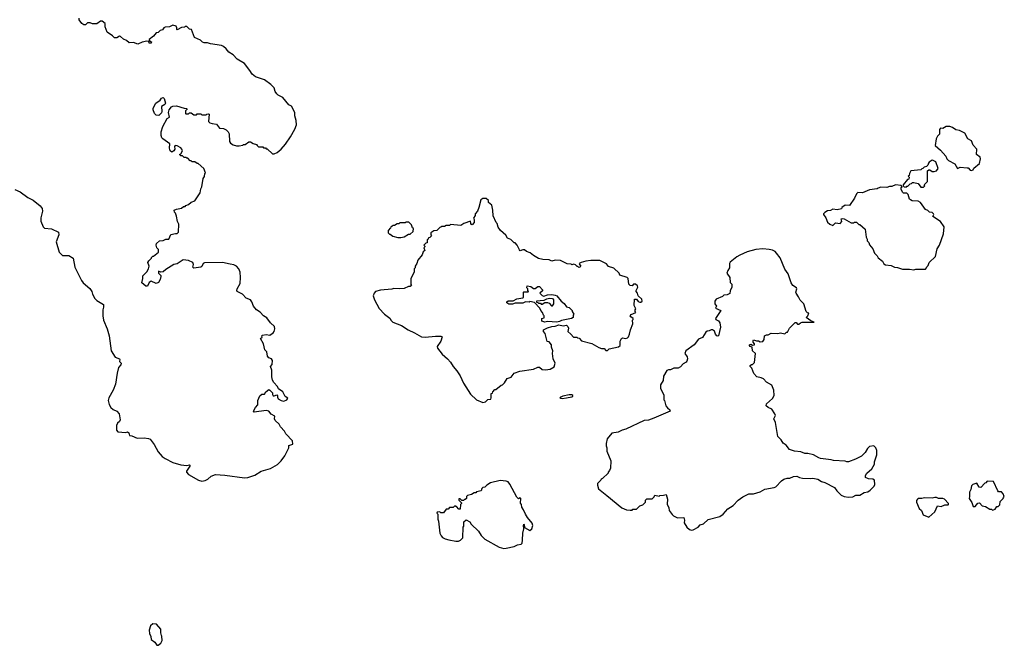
# Model space of a CAD drawing. Extents: x 2386897 to 2565480, y 579156 to 761880.
# Tile 183 of 191: x 2516850 to 2528130, y 718082 to 725248. Entities that reach past the tile are written whole.
import ezdxf

# ---------------------------------------------------------------- set-up
doc = ezdxf.new("R2010")
doc.units = 0

msp = doc.modelspace()

# ---------------------------------------------------------------- linework, layer by layer
at = {"layer": '0CON10XD'}
for points in [[(2516794, 723304), (2516856, 723276), (2516945, 723212), (2517005, 723182), (2517086, 723116), (2517107, 723087), (2517112, 723055), (2517091, 722979), (2517091, 722941), (2517118, 722875), (2517135, 722858), (2517215, 722852), (2517293, 722813), (2517297, 722785), (2517269, 722705), (2517303, 722585), (2517340, 722545), (2517415, 722546), (2517461, 722515), (2517483, 722415), (2517559, 722259), (2517578, 722235), (2517655, 722168), (2517677, 722135), (2517683, 722105), (2517712, 722055), (2517735, 722032), (2517810, 721985), (2517812, 721955), (2517802, 721925), (2517802, 721855), (2517812, 721805), (2517852, 721705), (2517877, 721625), (2517900, 721455), (2517945, 721382), (2517992, 721365), (2517997, 721355), (2517993, 721333), (2518013, 721313), (2518010, 721295), (2517983, 721265), (2517968, 721198), (2517947, 721073), (2517922, 721005), (2517870, 720915), (2517863, 720885), (2517875, 720840), (2517894, 720804), (2517922, 720782), (2517964, 720764), (2517990, 720735), (2518002, 720665), (2517992, 720645), (2517969, 720625), (2517960, 720600), (2517961, 720545), (2517975, 720526), (2518065, 720521), (2518086, 720526), (2518100, 720515), (2518110, 720485), (2518135, 720482), (2518195, 720453), (2518275, 720457), (2518325, 720452), (2518345, 720442), (2518391, 720381), (2518435, 720298), (2518482, 720245), (2518515, 720220), (2518605, 720177), (2518695, 720148), (2518765, 720142), (2518795, 720150), (2518800, 720145), (2518798, 720135), (2518762, 720075), (2518763, 720065), (2518785, 720038), (2518900, 719975), (2518935, 719963), (2518975, 719971), (2519005, 719986), (2519045, 720019), (2519092, 720038), (2519201, 720029), (2519425, 720001), (2519465, 720002), (2519545, 720029), (2519615, 720076), (2519725, 720107), (2519805, 720153), (2519846, 720194), (2519888, 720252), (2519932, 720345), (2519935, 720370), (2519978, 720385), (2519976, 720425), (2519898, 720505), (2519883, 720533), (2519838, 720585), (2519822, 720615), (2519778, 720655), (2519770, 720675), (2519772, 720705), (2519731, 720731), (2519705, 720762), (2519675, 720770), (2519535, 720752), (2519528, 720765), (2519550, 720805), (2519578, 720835), (2519580, 720885), (2519602, 720938), (2519625, 720960), (2519655, 720960), (2519670, 720985), (2519705, 721010), (2519716, 721006), (2519748, 720975), (2519748, 720955), (2519755, 720940), (2519765, 720938), (2519795, 720952), (2519805, 720940), (2519803, 720925), (2519811, 720905), (2519845, 720887), (2519875, 720880), (2519912, 720895), (2519922, 720912), (2519892, 720932), (2519866, 720986), (2519815, 721020), (2519802, 721045), (2519762, 721092), (2519745, 721120), (2519737, 721157), (2519738, 721235), (2519722, 721275), (2519742, 721298), (2519748, 721345), (2519735, 721363), (2519706, 721376), (2519688, 721395), (2519680, 721445), (2519660, 721465), (2519642, 721535), (2519608, 721595), (2519627, 721613), (2519623, 721625), (2519630, 721635), (2519675, 721640), (2519715, 721633), (2519755, 721660), (2519766, 721675), (2519774, 721705), (2519769, 721735), (2519723, 721774), (2519682, 721832), (2519645, 721856), (2519607, 721897), (2519563, 721925), (2519528, 721968), (2519511, 722015), (2519495, 722040), (2519445, 722059), (2519402, 722105), (2519342, 722135), (2519337, 722147), (2519340, 722165), (2519376, 722225), (2519380, 722295), (2519376, 722356), (2519361, 722395), (2519335, 722426), (2519305, 722440), (2519262, 722448), (2519175, 722466), (2518967, 722463), (2518954, 722456), (2518938, 722422), (2518925, 722412), (2518845, 722403), (2518833, 722415), (2518840, 722445), (2518835, 722468), (2518785, 722490), (2518723, 722497), (2518655, 722450), (2518615, 722443), (2518525, 722386), (2518495, 722358), (2518466, 722356), (2518442, 722368), (2518442, 722345), (2518466, 722316), (2518468, 722305), (2518460, 722270), (2518442, 722238), (2518415, 722227), (2518355, 722252), (2518335, 722238), (2518316, 722194), (2518295, 722194), (2518251, 722235), (2518262, 722285), (2518261, 722315), (2518305, 722360), (2518324, 722395), (2518332, 722425), (2518320, 722465), (2518330, 722485), (2518360, 722515), (2518360, 722525), (2518375, 722540), (2518385, 722540), (2518440, 722585), (2518440, 722615), (2518423, 722633), (2518412, 722665), (2518418, 722685), (2518450, 722715), (2518492, 722718), (2518525, 722732), (2518557, 722733), (2518582, 722788), (2518635, 722800), (2518655, 722800), (2518670, 722815), (2518672, 722905), (2518658, 722938), (2518647, 722997), (2518635, 723030), (2518622, 723045), (2518620, 723065), (2518645, 723078), (2518705, 723090), (2518725, 723110), (2518745, 723110), (2518755, 723120), (2518785, 723130), (2518813, 723157), (2518855, 723172), (2518916, 723265), (2518925, 723310), (2518937, 723335), (2518953, 723427), (2518967, 723453), (2518970, 723485), (2518978, 723495), (2518960, 723545), (2518895, 723600), (2518885, 723600), (2518855, 723620), (2518825, 723620), (2518815, 723630), (2518802, 723632), (2518775, 723660), (2518765, 723660), (2518755, 723670), (2518735, 723670), (2518717, 723687), (2518695, 723690), (2518682, 723702), (2518695, 723710), (2518714, 723745), (2518709, 723765), (2518695, 723781), (2518655, 723804), (2518630, 723805), (2518622, 723795), (2518626, 723764), (2518616, 723744), (2518595, 723732), (2518574, 723744), (2518568, 723775), (2518570, 723825), (2518490, 723885), (2518480, 723895), (2518471, 723921), (2518472, 723965), (2518489, 724025), (2518540, 724115), (2518568, 724132), (2518554, 724186), (2518564, 724215), (2518590, 724250), (2518605, 724258), (2518645, 724262), (2518733, 724233), (2518765, 724230), (2518768, 724222), (2518750, 724205), (2518750, 724175), (2518755, 724170), (2518785, 724170), (2518795, 724180), (2518815, 724180), (2518845, 724160), (2518875, 724160), (2518885, 724170), (2518925, 724170), (2518935, 724160), (2518985, 724160), (2518993, 724167), (2519015, 724170), (2519020, 724165), (2519015, 724080), (2519028, 724068), (2519055, 724060), (2519105, 724052), (2519140, 724005), (2519185, 724000), (2519215, 723988), (2519238, 723965), (2519249, 723939), (2519252, 723852), (2519265, 723833), (2519295, 723813), (2519335, 723802), (2519365, 723802), (2519405, 723810), (2519415, 723820), (2519435, 723820), (2519475, 723848), (2519495, 723848), (2519525, 723830), (2519565, 723820), (2519570, 723805), (2519585, 723790), (2519635, 723790), (2519645, 723780), (2519665, 723780), (2519675, 723770), (2519685, 723770), (2519745, 723712), (2519765, 723712), (2519798, 723725), (2519846, 723764), (2519895, 723823), (2519954, 723905), (2520003, 723995), (2520020, 724045), (2520016, 724095), (2520004, 724145), (2520003, 724185), (2519965, 724258), (2519935, 724272), (2519865, 724358), (2519813, 724383), (2519797, 724397), (2519778, 724425), (2519766, 724466), (2519726, 724506), (2519655, 724558), (2519550, 724595), (2519512, 724625), (2519488, 724665), (2519425, 724748), (2519340, 724795), (2519296, 724846), (2519247, 724877), (2519216, 724916), (2519185, 724942), (2519163, 724953), (2519035, 724970), (2519003, 724983), (2518965, 724982), (2518945, 724992), (2518920, 725015), (2518854, 725044), (2518820, 725135), (2518795, 725140), (2518765, 725170), (2518745, 725170), (2518737, 725163), (2518703, 725157), (2518655, 725130), (2518650, 725135), (2518652, 725155), (2518643, 725173), (2518606, 725186), (2518565, 725168), (2518515, 725161), (2518503, 725155), (2518488, 725132), (2518460, 725125), (2518435, 725102), (2518414, 725096), (2518385, 725058), (2518335, 725020), (2518332, 725012), (2518342, 725002), (2518360, 724995), (2518355, 724980), (2518335, 724980), (2518328, 724998), (2518305, 725002), (2518255, 724991), (2518205, 724966), (2518155, 724987), (2518105, 724982), (2518075, 725010), (2518040, 725025), (2518007, 725057), (2517995, 725058), (2517965, 725040), (2517935, 725040), (2517915, 725062), (2517852, 725105), (2517828, 725165), (2517829, 725205), (2517795, 725232), (2517775, 725230), (2517735, 725200), (2517685, 725200), (2517658, 725212)], [(2517658, 725212), (2517628, 725212), (2517605, 725190), (2517585, 725190), (2517564, 725204), (2517530, 725245), (2517530, 725265)], [(2518445, 724152), (2518415, 724154), (2518394, 724175), (2518379, 724215), (2518380, 724235), (2518410, 724290), (2518461, 724325), (2518475, 724350), (2518495, 724356), (2518504, 724344), (2518520, 724290), (2518512, 724278), (2518475, 724252), (2518480, 724195), (2518475, 724182), (2518445, 724152)], [(2527755, 723522), (2527775, 723530), (2527782, 723548), (2527845, 723600), (2527858, 723655), (2527853, 723673), (2527813, 723703), (2527817, 723765), (2527772, 723812), (2527755, 723860), (2527714, 723884), (2527678, 723948), (2527615, 723980), (2527575, 723988), (2527535, 724013), (2527505, 724023), (2527465, 724026), (2527425, 724000), (2527400, 724005), (2527388, 723992), (2527387, 723935), (2527365, 723912), (2527350, 723885), (2527338, 723805), (2527398, 723755), (2527460, 723685), (2527472, 723655), (2527492, 723635), (2527562, 723595), (2527592, 723542), (2527625, 723558), (2527705, 723552), (2527715, 723550), (2527740, 723525), (2527755, 723522)], [(2527205, 723330), (2527220, 723345), (2527212, 723358), (2527250, 723395), (2527250, 723515), (2527265, 723530), (2527275, 723530), (2527305, 723510), (2527325, 723510), (2527355, 723518), (2527372, 723545), (2527345, 723620), (2527316, 723636), (2527305, 723638), (2527270, 723615), (2527260, 723605), (2527255, 723580), (2527240, 723565), (2527213, 723557), (2527198, 723542), (2527185, 723540), (2527175, 723530), (2527060, 723515), (2527042, 723485), (2527040, 723465), (2527030, 723455), (2527040, 723445), (2527038, 723422), (2527022, 723418), (2526970, 723355), (2526970, 723345), (2526982, 723332), (2527005, 723330), (2527015, 723340), (2527025, 723340), (2527052, 723368), (2527065, 723370), (2527078, 723382), (2527095, 723382), (2527145, 723370), (2527175, 723330), (2527205, 723330)], [(2527095, 722382), (2527115, 722390), (2527228, 722392), (2527240, 722405), (2527242, 722418), (2527258, 722432), (2527270, 722465), (2527340, 722535), (2527362, 722625), (2527388, 722665), (2527432, 722795), (2527442, 722875), (2527400, 722935), (2527310, 722995), (2527322, 723015), (2527320, 723025), (2527305, 723038), (2527272, 723042), (2527253, 723063), (2527228, 723075), (2527170, 723155), (2527145, 723168), (2527075, 723172), (2527054, 723184), (2527044, 723194), (2527030, 723245), (2527015, 723262), (2526975, 723260), (2526963, 723273), (2526950, 723305), (2526950, 723325), (2526960, 723335), (2526947, 723347), (2526885, 723357), (2526843, 723337), (2526815, 723337), (2526785, 723327), (2526715, 723328), (2526685, 723320), (2526675, 723310), (2526585, 723300), (2526506, 723264), (2526453, 723267), (2526438, 723255), (2526412, 723205), (2526355, 723118), (2526305, 723122), (2526270, 723095), (2526265, 723080), (2526215, 723070), (2526165, 723078), (2526137, 723063), (2526103, 723057), (2526075, 723040), (2526060, 723025), (2526060, 723015), (2526085, 722980), (2526105, 722930), (2526130, 722905), (2526165, 722892), (2526195, 722920), (2526250, 722915), (2526268, 722935), (2526262, 722965), (2526275, 722970), (2526295, 722968), (2526375, 722920), (2526405, 722920), (2526415, 722930), (2526435, 722930), (2526465, 722900), (2526475, 722900), (2526537, 722847), (2526548, 722758), (2526560, 722735), (2526560, 722715), (2526577, 722697), (2526585, 722670), (2526622, 722625), (2526642, 722575), (2526673, 722543), (2526685, 722520), (2526733, 722483), (2526751, 722451), (2526768, 722438), (2526832, 722432), (2526873, 722413), (2526905, 722410), (2526965, 722392), (2527045, 722392), (2527095, 722382)], [(2522155, 720862), (2522185, 720870), (2522215, 720898), (2522248, 720902), (2522253, 720915), (2522250, 720965), (2522265, 720970), (2522270, 720985), (2522295, 721010), (2522305, 721010), (2522365, 721060), (2522380, 721065), (2522403, 721087), (2522434, 721136), (2522480, 721155), (2522515, 721198), (2522578, 721222), (2522737, 721243), (2522785, 721268), (2522805, 721268), (2522835, 721242), (2522875, 721237), (2522927, 721243), (2522975, 721270), (2522986, 721315), (2522961, 721365), (2522954, 721425), (2522958, 721455), (2522942, 721495), (2522942, 721525), (2522915, 721558), (2522892, 721562), (2522870, 721655), (2522850, 721675), (2522850, 721695), (2522895, 721720), (2522945, 721734), (2522985, 721736), (2523025, 721754), (2523075, 721740), (2523115, 721748), (2523130, 721735), (2523138, 721715), (2523130, 721675), (2523166, 721646), (2523195, 721610), (2523235, 721610), (2523242, 721602), (2523258, 721598), (2523285, 721570), (2523405, 721538), (2523483, 721493), (2523515, 721480), (2523545, 721480), (2523565, 721460), (2523585, 721460), (2523602, 721478), (2523712, 721502), (2523728, 721515), (2523730, 721565), (2523744, 721596), (2523755, 721602), (2523795, 721597), (2523815, 721602), (2523826, 721614), (2523837, 721645), (2523847, 721695), (2523873, 721765), (2523872, 721805), (2523880, 721815), (2523880, 721825), (2523850, 721845), (2523844, 721856), (2523855, 721872), (2523910, 721895), (2523900, 721905), (2523900, 721925), (2523910, 721935), (2523888, 721975), (2523892, 722045), (2523915, 722048), (2523935, 722020), (2523955, 722012), (2523967, 722013), (2523980, 722025), (2523977, 722047), (2523934, 722084), (2523927, 722117), (2523913, 722133), (2523913, 722147), (2523930, 722185), (2523928, 722198), (2523905, 722220), (2523883, 722217), (2523865, 722200), (2523842, 722202), (2523828, 722218), (2523820, 722285), (2523810, 722295), (2523725, 722320), (2523716, 722346), (2523655, 722402), (2523595, 722422), (2523573, 722453), (2523495, 722490), (2523395, 722490), (2523335, 722482), (2523283, 722467), (2523260, 722455), (2523262, 722442), (2523280, 722425), (2523268, 722412), (2523255, 722410), (2523245, 722420), (2523235, 722420), (2523218, 722438), (2523197, 722447), (2523175, 722440), (2523167, 722447), (2523123, 722453), (2523045, 722489), (2522985, 722492), (2522945, 722482), (2522915, 722498), (2522845, 722502), (2522795, 722513), (2522735, 722548), (2522697, 722577), (2522655, 722592), (2522632, 722612), (2522615, 722612), (2522585, 722600), (2522575, 722610), (2522550, 722665), (2522525, 722690), (2522515, 722690), (2522475, 722730), (2522440, 722745), (2522418, 722778), (2522360, 722835), (2522333, 722873), (2522322, 722912), (2522310, 722925), (2522273, 723003), (2522270, 723065), (2522258, 723125), (2522220, 723155), (2522220, 723175), (2522195, 723200), (2522155, 723200), (2522134, 723185), (2522112, 723095), (2522096, 723054), (2522067, 723025), (2522067, 723005), (2522050, 722975), (2522058, 722958), (2522056, 722925), (2522035, 722898), (2522025, 722900), (2522018, 722915), (2522015, 722940), (2521940, 722915), (2521905, 722892), (2521785, 722900), (2521775, 722890), (2521735, 722890), (2521715, 722880), (2521685, 722880), (2521675, 722870), (2521662, 722868), (2521628, 722832), (2521595, 722830), (2521562, 722808), (2521560, 722785), (2521568, 722772), (2521548, 722752), (2521532, 722748), (2521530, 722735), (2521520, 722725), (2521518, 722692), (2521502, 722688), (2521480, 722665), (2521490, 722655), (2521490, 722645), (2521480, 722635), (2521490, 722605), (2521472, 722588), (2521460, 722555), (2521410, 722495), (2521400, 722455), (2521380, 722425), (2521380, 722405), (2521370, 722395), (2521370, 722355), (2521330, 722285), (2521330, 722215), (2521340, 722205), (2521325, 722190), (2521305, 722190), (2521255, 722170), (2521205, 722164), (2521138, 722168), (2521115, 722160), (2520985, 722151), (2520926, 722134), (2520910, 722115), (2520900, 722085), (2520915, 722040), (2520969, 721939), (2521028, 721875), (2521090, 721830), (2521105, 721803), (2521126, 721785), (2521225, 721744), (2521299, 721695), (2521375, 721662), (2521452, 721615), (2521495, 721613), (2521615, 721624), (2521673, 721623), (2521690, 721615), (2521673, 721565), (2521634, 721505), (2521638, 721485), (2521690, 721415), (2521750, 721365), (2521786, 721325), (2521817, 721275), (2521860, 721225), (2521895, 721168), (2521933, 721085), (2522015, 720958), (2522082, 720892), (2522155, 720862)], [(2521215, 722752), (2521255, 722760), (2521305, 722790), (2521325, 722790), (2521357, 722823), (2521360, 722855), (2521350, 722865), (2521338, 722898), (2521308, 722928), (2521275, 722930), (2521265, 722920), (2521205, 722920), (2521195, 722910), (2521175, 722910), (2521145, 722890), (2521125, 722890), (2521115, 722880), (2521105, 722880), (2521100, 722865), (2521070, 722835), (2521070, 722805), (2521085, 722790), (2521095, 722790), (2521125, 722770), (2521183, 722753), (2521215, 722752)], [(2524545, 719400), (2524565, 719403), (2524622, 719435), (2524645, 719460), (2524685, 719472), (2524736, 719524), (2524871, 719559), (2524908, 719585), (2524962, 719645), (2525022, 719685), (2525082, 719745), (2525135, 719781), (2525205, 719816), (2525255, 719816), (2525335, 719840), (2525385, 719872), (2525495, 719888), (2525513, 719897), (2525576, 719964), (2525604, 719986), (2525644, 719996), (2525674, 719996), (2525715, 720017), (2525755, 720018), (2525784, 720004), (2525817, 719997), (2525905, 719993), (2525935, 719998), (2525994, 719984), (2526035, 719958), (2526075, 719948), (2526185, 719888), (2526211, 719851), (2526261, 719801), (2526295, 719788), (2526345, 719780), (2526395, 719782), (2526428, 719802), (2526475, 719802), (2526525, 719832), (2526565, 719838), (2526595, 719858), (2526640, 719905), (2526647, 719925), (2526642, 719972), (2526624, 719984), (2526575, 719990), (2526540, 720005), (2526540, 720025), (2526557, 720055), (2526612, 720105), (2526642, 720155), (2526643, 720185), (2526668, 720265), (2526668, 720315), (2526660, 720345), (2526635, 720368), (2526585, 720358), (2526562, 720335), (2526535, 720290), (2526495, 720250), (2526425, 720212), (2526345, 720182), (2526325, 720182), (2526305, 720192), (2526175, 720198), (2526145, 720208), (2526025, 720222), (2526005, 720228), (2525945, 720262), (2525878, 720278), (2525845, 720280), (2525799, 720299), (2525725, 720306), (2525670, 720325), (2525630, 720375), (2525595, 720398), (2525572, 720435), (2525534, 720474), (2525507, 720635), (2525490, 720675), (2525507, 720715), (2525503, 720735), (2525466, 720786), (2525424, 720804), (2525400, 720825), (2525404, 720846), (2525475, 720908), (2525492, 720945), (2525490, 721005), (2525465, 721060), (2525407, 721097), (2525370, 721135), (2525346, 721146), (2525295, 721158), (2525260, 721195), (2525237, 721257), (2525220, 721275), (2525220, 721285), (2525235, 721300), (2525245, 721300), (2525267, 721323), (2525280, 721425), (2525244, 721454), (2525240, 721495), (2525220, 721505), (2525210, 721515), (2525210, 721525), (2525225, 721532), (2525245, 721520), (2525270, 721525), (2525270, 721535), (2525252, 721555), (2525252, 721575), (2525258, 721582), (2525291, 721571), (2525315, 721570), (2525335, 721558), (2525365, 721562), (2525378, 721585), (2525382, 721625), (2525405, 721638), (2525425, 721638), (2525461, 721659), (2525535, 721652), (2525565, 721660), (2525615, 721650), (2525633, 721667), (2525645, 721670), (2525668, 721715), (2525735, 721778), (2525745, 721778), (2525762, 721762), (2525775, 721760), (2525794, 721776), (2525815, 721784), (2525950, 721785), (2525915, 721798), (2525862, 721835), (2525880, 721855), (2525890, 721885), (2525875, 721890), (2525860, 721905), (2525832, 721995), (2525792, 722035), (2525773, 722075), (2525744, 722114), (2525740, 722125), (2525753, 722165), (2525750, 722175), (2525708, 722205), (2525688, 722235), (2525652, 722335), (2525615, 722390), (2525561, 722521), (2525522, 722575), (2525505, 722592), (2525475, 722608), (2525436, 722616), (2525365, 722622), (2525284, 722616), (2525185, 722590), (2525099, 722551), (2525065, 722532), (2524991, 722469), (2524983, 722455), (2524982, 722405), (2524963, 722375), (2524953, 722345), (2524987, 722295), (2524988, 722238), (2525007, 722217), (2525010, 722205), (2525008, 722185), (2524988, 722142), (2524987, 722113), (2524955, 722098), (2524915, 722092), (2524901, 722079), (2524830, 722045), (2524812, 722025), (2524812, 721995), (2524832, 721965), (2524822, 721945), (2524882, 721915), (2524823, 721825), (2524825, 721812), (2524855, 721800), (2524872, 721775), (2524878, 721725), (2524854, 721626), (2524845, 721621), (2524835, 721627), (2524822, 721645), (2524811, 721681), (2524786, 721696), (2524773, 721697), (2524747, 721683), (2524725, 721680), (2524711, 721669), (2524673, 721607), (2524625, 721588), (2524576, 721524), (2524480, 721455), (2524472, 721425), (2524496, 721386), (2524500, 721365), (2524492, 721335), (2524486, 721324), (2524450, 721305), (2524419, 721271), (2524395, 721258), (2524345, 721258), (2524305, 721238), (2524284, 721236), (2524265, 721228), (2524224, 721166), (2524223, 721115), (2524193, 721067), (2524193, 721025), (2524229, 720949), (2524230, 720895), (2524237, 720887), (2524252, 720825), (2524271, 720801), (2524299, 720779), (2524302, 720765), (2524115, 720682), (2524055, 720662), (2524005, 720656), (2523795, 720556), (2523753, 720547), (2523705, 720523), (2523635, 720510), (2523582, 720448), (2523568, 720395), (2523568, 720365), (2523577, 720345), (2523578, 720305), (2523621, 720195), (2523619, 720111), (2523607, 720083), (2523590, 720065), (2523590, 720055), (2523526, 719994), (2523510, 719985), (2523506, 719974), (2523468, 719935), (2523468, 719915), (2523482, 719875), (2523575, 719798), (2523750, 719655), (2523803, 719633), (2523845, 719628), (2523865, 719630), (2523875, 719640), (2523917, 719643), (2523955, 719680), (2523988, 719692), (2524018, 719722), (2524020, 719745), (2524035, 719760), (2524095, 719760), (2524118, 719782), (2524125, 719800), (2524175, 719790), (2524183, 719797), (2524225, 719800), (2524255, 719810), (2524270, 719755), (2524268, 719698), (2524288, 719655), (2524292, 719625), (2524325, 719580), (2524340, 719565), (2524385, 719543), (2524460, 719545), (2524468, 719515), (2524463, 719483), (2524492, 719435), (2524525, 719407), (2524545, 719400)], [(2522865, 721784), (2522830, 721795), (2522830, 721825), (2522858, 721832), (2522860, 721855), (2522850, 721865), (2522840, 721895), (2522820, 721915), (2522810, 721945), (2522748, 722008), (2522695, 722018), (2522685, 722012), (2522645, 722017), (2522615, 722002), (2522525, 722002), (2522495, 721988), (2522455, 721988), (2522430, 722005), (2522430, 722015), (2522445, 722028), (2522502, 722028), (2522545, 722050), (2522615, 722060), (2522620, 722065), (2522620, 722125), (2522625, 722130), (2522675, 722130), (2522680, 722135), (2522670, 722145), (2522670, 722165), (2522660, 722175), (2522665, 722200), (2522705, 722190), (2522735, 722170), (2522755, 722170), (2522785, 722190), (2522805, 722190), (2522840, 722155), (2522838, 722142), (2522810, 722115), (2522835, 722090), (2522855, 722082), (2522895, 722098), (2522945, 722100), (2522985, 722093), (2523004, 722084), (2523052, 722022), (2523088, 721998), (2523115, 721960), (2523145, 721950), (2523180, 721915), (2523180, 721905), (2523200, 721875), (2523190, 721865), (2523190, 721835), (2523170, 721825), (2523058, 721802), (2523035, 721789), (2523005, 721784), (2522895, 721792), (2522865, 721784)], [(2522955, 721970), (2522970, 721995), (2522971, 722035), (2522967, 722045), (2522955, 722050), (2522925, 722054), (2522884, 722046), (2522855, 722030), (2522770, 722025), (2522772, 722012), (2522785, 722010), (2522795, 722000), (2522815, 722000), (2522825, 721990), (2522835, 721990), (2522865, 722010), (2522895, 722010), (2522915, 722000), (2522942, 721972), (2522955, 721970)], [(2523065, 720907), (2523115, 720915), (2523175, 720929), (2523186, 720935), (2523188, 720945), (2523175, 720952), (2523145, 720952), (2523073, 720935), (2523051, 720925), (2523040, 720915), (2523045, 720911), (2523065, 720907)], [(2522395, 719191), (2522425, 719194), (2522515, 719214), (2522555, 719232), (2522595, 719241), (2522605, 719250), (2522612, 719285), (2522613, 719365), (2522627, 719417), (2522620, 719455), (2522625, 719470), (2522630, 719465), (2522632, 719432), (2522695, 719397), (2522717, 719415), (2522730, 719455), (2522721, 719481), (2522668, 719545), (2522644, 719584), (2522623, 719635), (2522602, 719665), (2522598, 719695), (2522588, 719708), (2522590, 719765), (2522585, 719770), (2522565, 719760), (2522545, 719780), (2522466, 719926), (2522445, 719953), (2522425, 719963), (2522355, 719970), (2522245, 719943), (2522200, 719915), (2522177, 719893), (2522155, 719890), (2522143, 719877), (2522135, 719850), (2522085, 719840), (2522075, 719830), (2522055, 719830), (2522025, 719810), (2521982, 719798), (2521970, 719785), (2521967, 719763), (2521955, 719750), (2521945, 719750), (2521935, 719740), (2521915, 719740), (2521895, 719760), (2521882, 719758), (2521880, 719745), (2521910, 719715), (2521910, 719705), (2521900, 719695), (2521898, 719642), (2521882, 719642), (2521855, 719670), (2521845, 719670), (2521835, 719680), (2521815, 719660), (2521775, 719660), (2521758, 719642), (2521735, 719640), (2521705, 719600), (2521675, 719600), (2521665, 719610), (2521632, 719608), (2521630, 719595), (2521640, 719585), (2521640, 719525), (2521648, 719505), (2521662, 719365), (2521678, 719335), (2521695, 719318), (2521725, 719303), (2521765, 719288), (2521845, 719273), (2521876, 719274), (2521900, 719285), (2521927, 719313), (2521930, 719435), (2521940, 719445), (2521940, 719495), (2521965, 719520), (2522006, 719496), (2522021, 719471), (2522105, 719390), (2522135, 719340), (2522177, 719297), (2522345, 719207), (2522395, 719191)], [(2527995, 719630), (2528005, 719632), (2528025, 719640), (2528045, 719670), (2528058, 719672), (2528078, 719692), (2528082, 719728), (2528118, 719762), (2528120, 719775), (2528130, 719785), (2528118, 719818), (2528098, 719838), (2528065, 719840), (2528055, 719850), (2528008, 719958), (2527935, 719960), (2527918, 719942), (2527905, 719940), (2527862, 719888), (2527842, 719895), (2527815, 719940), (2527770, 719925), (2527753, 719907), (2527748, 719865), (2527730, 719835), (2527732, 719785), (2527728, 719765), (2527757, 719717), (2527775, 719670), (2527795, 719670), (2527825, 719708), (2527845, 719712), (2527875, 719680), (2527915, 719670), (2527965, 719640), (2527985, 719640), (2527995, 719630)], [(2527265, 719550), (2527335, 719610), (2527365, 719678), (2527405, 719672), (2527448, 719692), (2527485, 719690), (2527490, 719695), (2527490, 719705), (2527446, 719756), (2527425, 719762), (2527375, 719762), (2527355, 719773), (2527335, 719773), (2527305, 719767), (2527215, 719772), (2527185, 719763), (2527145, 719762), (2527134, 719756), (2527125, 719740), (2527125, 719720), (2527155, 719650), (2527182, 719625), (2527202, 719575), (2527265, 719550)], [(2518422, 718082), (2518435, 718082), (2518468, 718105), (2518482, 718138), (2518480, 718185), (2518473, 718193), (2518468, 718225), (2518468, 718265), (2518418, 718325), (2518375, 718329), (2518347, 718305), (2518333, 718255), (2518337, 718217), (2518352, 718182), (2518357, 718147), (2518398, 718118), (2518422, 718082)]]:
    msp.add_lwpolyline(points, dxfattribs=at)

doc.saveas('drawing.dxf')
